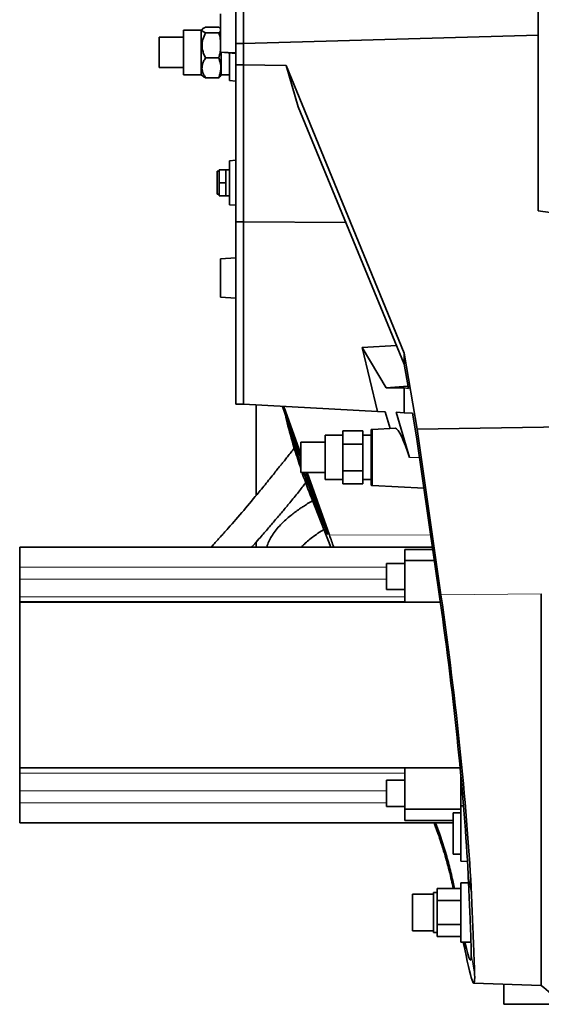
# Model space of a CAD drawing. Header units: millimetres. Extents: x 0 to 11920, y 0 to 8400.
# Tile 9 of 58: x 2372 to 2712, y 2592 to 3235. Entities that reach past the tile are written whole.
import ezdxf

# ---------------------------------------------------------------- set-up
doc = ezdxf.new("R2010")
doc.units = ezdxf.units.MM
doc.header["$LTSCALE"] = 20

msp = doc.modelspace()

# ---------------------------------------------------------------- linework, layer by layer
at = {"color": 7, "linetype": 'Continuous', "lineweight": 35}
for p, q in [((2512.71, 3219.09), (2512.71, 3267.91)), ((2517.71, 3219.09), (2517.71, 3267.91)), ((2710.21, 3261.4), (2710.21, 3109.89)), ((2502.71, 3238.61), (2502.71, 3226.11)), ((2490.21, 3227.81), (2478.71, 3227.81)), ((2478.71, 3198.81), (2478.71, 3227.81)), ((2491.06, 3228.67), (2490.21, 3227.81)), ((2490.21, 3217.79), (2490.21, 3227.81)), ((2501.64, 3229.79), (2493.03, 3229.79)), ((2501.64, 3226.18), (2493.03, 3226.18)), ((2502.71, 3226.11), (2502.71, 3213.61)), ((2478.71, 3223.19), (2462.71, 3223.19)), ((2462.71, 3203.92), (2462.71, 3223.19)), ((2710.21, 3224.62), (2517.71, 3219.09)), ((2490.21, 3198.81), (2490.21, 3217.79)), ((2502.71, 3213.61), (2512.71, 3213)), ((2502.71, 3213.61), (2512.71, 3212.74)), ((2503.21, 3198.72), (2503.21, 3213.57)), ((2508.71, 3213.09), (2508.71, 3194.96)), ((2517.71, 3219.09), (2512.71, 3219.09)), ((2512.71, 3205.2), (2512.71, 3219.09)), ((2517.71, 3205.2), (2517.71, 3219.09)), ((2501.64, 3209.7), (2493.03, 3209.7)), ((2462.71, 3203.44), (2462.71, 3203.92)), ((2462.71, 3203.44), (2478.71, 3203.44)), ((2517.71, 3205.2), (2512.71, 3205.2)), ((2512.71, 3102.78), (2512.71, 3205.2)), ((2545.57, 3204.72), (2517.71, 3205.2)), ((2517.71, 3102.78), (2517.71, 3205.2)), ((2622.71, 3017.16), (2545.57, 3204.72)), ((2553.48, 3177.83), (2545.57, 3204.72)), ((2478.71, 3198.81), (2490.21, 3198.81)), ((2490.21, 3198.81), (2491.06, 3197.96)), ((2501.64, 3196.84), (2493.03, 3196.84)), ((2502.78, 3197.97), (2503.21, 3198.72)), ((2503.21, 3198.81), (2508.71, 3198.81)), ((2508.71, 3194.96), (2512.71, 3194.68)), ((2622.71, 3009.91), (2553.48, 3177.83)), ((2512.71, 3142.94), (2508.71, 3142.66)), ((2508.71, 3142.66), (2508.71, 3113.96)), ((2501.91, 3128.31), (2501.91, 3136.81)), ((2501.91, 3136.81), (2506.21, 3136.81)), ((2508.71, 3136.81), (2506.21, 3136.81)), ((2506.21, 3136.81), (2506.21, 3132.56)), ((2501.91, 3135.76), (2500.71, 3135.76)), ((2500.71, 3120.86), (2500.71, 3135.76)), ((2506.21, 3132.56), (2506.21, 3128.31)), ((2506.21, 3128.31), (2501.91, 3128.31)), ((2501.91, 3119.81), (2501.91, 3128.31)), ((2506.21, 3128.31), (2506.21, 3124.06)), ((2506.21, 3124.06), (2506.21, 3119.81)), ((2500.71, 3120.86), (2501.91, 3120.86)), ((2501.91, 3119.81), (2506.21, 3119.81)), ((2506.21, 3119.81), (2508.71, 3119.81)), ((2508.71, 3113.96), (2512.71, 3113.68)), ((2710.21, 3109.89), (2752.71, 3104.16)), ((2517.71, 3102.78), (2512.71, 3102.78)), ((2512.71, 2983.68), (2512.71, 3102.78)), ((2517.71, 3102.78), (2584.63, 3102.28)), ((2517.71, 2983.68), (2517.71, 3102.78)), ((2512.71, 3079.23), (2502.71, 3078.61)), ((2502.71, 3078.61), (2502.71, 3066.11)), ((2502.71, 3066.11), (2502.71, 3053.61)), ((2502.71, 3053.61), (2512.71, 3053)), ((2617.71, 3022.03), (2595.29, 3020.74)), ((2605.3, 2979.09), (2595.29, 3020.74)), ((2610.86, 2994.38), (2595.29, 3020.74)), ((2622.71, 3009.91), (2622.71, 3017.16)), ((2631.06, 2967.51), (2622.71, 3017.16)), ((2625.42, 2994.02), (2622.71, 3009.91)), ((2625.15, 2995.62), (2610.86, 2994.38)), ((2622.71, 2994.36), (2610.86, 2994.38)), ((2622.71, 2978.17), (2622.71, 2994.36)), ((2625.42, 2994.02), (2622.71, 2994.36)), ((2517.71, 2983.68), (2512.71, 2983.68)), ((2517.71, 2983.68), (2605.3, 2979.09)), ((2526.06, 2924.16), (2526.06, 2983.24)), ((2543.16, 2982.34), (2555.21, 2948.3)), ((2555.21, 2951.07), (2544.14, 2982.29)), ((2605.3, 2979.09), (2610.35, 2978.82)), ((2610.35, 2978.82), (2613.51, 2967.87)), ((2626.08, 2949.01), (2617.42, 2978.45)), ((2617.42, 2978.45), (2622.71, 2978.17)), ((2622.71, 2978.17), (2628.17, 2977.89)), ((2630.81, 2962.42), (2628.17, 2977.89)), ((2631.06, 2967.51), (2746.71, 2969.23)), ((2582.71, 2963.51), (2571.21, 2963.51)), ((2571.21, 2934.51), (2571.21, 2963.51)), ((2595.71, 2966.33), (2582.71, 2966.33)), ((2582.71, 2966.33), (2582.71, 2957.67)), ((2595.71, 2966.33), (2595.71, 2957.67)), ((2601.21, 2963.51), (2595.71, 2963.51)), ((2601.21, 2967.17), (2601.21, 2930.86)), ((2616.94, 2968.05), (2601.95, 2967.26)), ((2646.19, 2855.24), (2630.81, 2962.42)), ((2646.67, 2859.33), (2631.06, 2967.51)), ((2571.21, 2958.89), (2555.21, 2958.89)), ((2555.21, 2939.14), (2555.21, 2958.89)), ((2582.71, 2957.67), (2582.71, 2940.35)), ((2595.71, 2957.67), (2582.71, 2957.67)), ((2595.71, 2957.67), (2595.71, 2940.35)), ((2555.21, 2939.14), (2571.21, 2939.14)), ((2557.08, 2939.14), (2561.87, 2926.32)), ((2558.45, 2939.14), (2572.74, 2898.74)), ((2573.9, 2898.34), (2559.44, 2939.14)), ((2595.71, 2940.35), (2582.71, 2940.35)), ((2582.71, 2940.35), (2582.71, 2931.69)), ((2595.71, 2940.35), (2595.71, 2931.69)), ((2571.21, 2934.51), (2582.71, 2934.51)), ((2595.71, 2931.69), (2582.71, 2931.69)), ((2595.71, 2934.51), (2601.21, 2934.51)), ((2601.95, 2930.77), (2635.61, 2929)), ((2572.74, 2898.74), (2561.87, 2926.32)), ((2574.71, 2890.5), (2562.1, 2922.71)), ((2526.06, 2890.51), (2526.06, 2893.76)), ((2371.71, 2890.51), (2641.13, 2890.51)), ((2371.71, 2877.35), (2371.71, 2890.51)), ((2641.36, 2888.91), (2623.21, 2888.91)), ((2623.21, 2881.64), (2623.21, 2888.91)), ((2623.21, 2879.72), (2611.21, 2879.72)), ((2611.21, 2862.72), (2611.21, 2879.72)), ((2623.21, 2854.51), (2623.21, 2881.64)), ((2642.4, 2881.64), (2623.21, 2881.64)), ((2371.71, 2869.67), (2371.71, 2877.35)), ((2371.71, 2858.11), (2371.71, 2869.67)), ((2611.21, 2862.72), (2623.21, 2862.72)), ((2712.19, 2604.43), (2712.19, 2860.03)), ((2371.71, 2854.68), (2371.71, 2858.11)), ((2371.71, 2854.68), (2623.21, 2854.68)), ((2371.71, 2854.51), (2371.71, 2854.68)), ((2371.71, 2746.51), (2371.71, 2854.51)), ((2371.71, 2854.51), (2646.29, 2854.51)), ((2371.71, 2746.51), (2659.19, 2746.51)), ((2371.71, 2746.34), (2371.71, 2746.51)), ((2623.21, 2746.34), (2371.71, 2746.34)), ((2371.71, 2742.91), (2371.71, 2746.34)), ((2623.21, 2719.39), (2623.21, 2746.51)), ((2371.71, 2731.36), (2371.71, 2742.91)), ((2623.21, 2738.3), (2611.21, 2738.3)), ((2611.21, 2721.3), (2611.21, 2738.3)), ((2659.71, 2721.51), (2659.71, 2741.03)), ((2371.71, 2723.68), (2371.71, 2731.36)), ((2371.71, 2710.51), (2371.71, 2723.68)), ((2611.21, 2721.3), (2623.21, 2721.3)), ((2659.71, 2719.39), (2623.21, 2719.39)), ((2623.21, 2712.12), (2623.21, 2719.39)), ((2659.71, 2703.51), (2659.71, 2721.51)), ((2661.41, 2721.6), (2659.95, 2721.53)), ((2623.21, 2712.12), (2654.71, 2712.12)), ((2659.71, 2717.01), (2654.71, 2717.01)), ((2654.71, 2690.01), (2654.71, 2717.01)), ((2654.71, 2710.51), (2371.71, 2710.51)), ((2659.71, 2685.52), (2659.71, 2703.51)), ((2654.71, 2690.01), (2659.71, 2690.01)), ((2659.95, 2685.5), (2663.97, 2685.29)), ((2644.21, 2659.87), (2644.21, 2667.73)), ((2659.71, 2667.73), (2644.21, 2667.73)), ((2664.67, 2671.3), (2659.71, 2671.3)), ((2659.71, 2632.73), (2659.71, 2671.3)), ((2641.71, 2664.01), (2628.21, 2664.01)), ((2628.21, 2664.01), (2628.21, 2652.01)), ((2644.21, 2665.01), (2641.71, 2665.01)), ((2641.71, 2639.01), (2641.71, 2665.01)), ((2659.71, 2659.87), (2644.21, 2659.87)), ((2644.21, 2644.16), (2644.21, 2659.87)), ((2628.21, 2652.01), (2628.21, 2640.01)), ((2659.71, 2644.16), (2644.21, 2644.16)), ((2644.21, 2636.3), (2644.21, 2644.16)), ((2628.21, 2640.01), (2641.71, 2640.01)), ((2641.71, 2639.01), (2644.21, 2639.01)), ((2659.71, 2636.3), (2644.21, 2636.3)), ((2659.71, 2632.73), (2666.27, 2632.73)), ((2668.1, 2605.97), (2712.19, 2604.43)), ((2687.71, 2592.1), (2687.71, 2605.28)), ((2687.71, 2592.1), (2730, 2592.1))]:
    msp.add_line(p, q, dxfattribs=at)
at = {"color": 8, "linetype": 'Continuous', "lineweight": 18}
for p, q in [((2601.95, 2967.26), (2601.95, 2930.77)), ((2632.73, 2949.01), (2626.08, 2949.01)), ((2561.87, 2926.32), (2562.1, 2922.71)), ((2573.9, 2898.34), (2639.97, 2898.56)), ((2371.71, 2877.35), (2611.21, 2877.35)), ((2371.71, 2869.67), (2611.21, 2869.67)), ((2646.67, 2859.33), (2712.19, 2860.03)), ((2371.71, 2858.11), (2623.21, 2858.11)), ((2623.21, 2742.91), (2371.71, 2742.91)), ((2611.21, 2731.36), (2371.71, 2731.36)), ((2611.21, 2723.68), (2371.71, 2723.68)), ((2659.95, 2721.53), (2659.95, 2703.51)), ((2659.95, 2703.51), (2659.95, 2685.5)), ((2666.58, 2663.59), (2664.4, 2676.99)), ((2668.66, 2611.78), (2666.46, 2625.31))]:
    msp.add_line(p, q, dxfattribs=at)
at = {"color": 7, "linetype": 'Continuous', "lineweight": 35}
for centre, radius, start, end in [((2602.21, 2962.27), 5, 93, 101.53696), ((2602.21, 2935.76), 5, 258.46304, 267), ((2660.21, 2716.53), 5, 93, 95.73917), ((2660.21, 2690.49), 5, 264.26083, 267), ((3004.76, 2946.34), 450, 229.44661, 231.54278)]:
    msp.add_arc(centre, radius, start, end, dxfattribs=at)
for centre, major_axis, ratio, start_param, end_param in [((2622.6, 2948.72), (-5.81, 19.3), 0.169595, 4.676693, 6.241741), ((2598.24, 2901.31), (-124.27, 349.5), 0.06451, 1.556349, 1.57875), ((2639.59, 2801.27), (-21.74, 180.55), 0.074743, 3.944224, 5.006959), ((2639.85, 2799.7), (-23.31, 193.55), 0.074743, 3.923467, 5.016535), ((2639.87, 2799.53), (-28.26, 193.56), 0.029261, 2.605213, 3.383048), ((2639.58, 2801.43), (-26.36, 180.56), 0.029261, 2.77294, 3.359438)]:
    msp.add_ellipse(centre, major_axis=major_axis, ratio=ratio, start_param=start_param, end_param=end_param, dxfattribs=at)
for points, knots in [([(2493.03, 3226.18), (2492.35, 3224.73), (2491.35, 3222.62), (2490.76, 3219.62), (2490.65, 3217.32), (2490.98, 3214.89), (2491.76, 3212.29), (2492.59, 3210.6), (2493.03, 3209.7)], [0, 0, 0, 0, 0.275163, 0.401245, 0.529938, 0.676333, 0.82655, 1, 1, 1, 1]), ([(2493.03, 3229.79), (2492.56, 3229.58), (2491.68, 3229.18), (2490.87, 3228.56), (2490.61, 3227.96), (2490.91, 3227.37), (2491.69, 3226.78), (2492.56, 3226.39), (2493.03, 3226.18)], [0, 0, 0, 0, 0.185978, 0.345993, 0.510683, 0.660235, 0.814022, 1, 1, 1, 1]), ([(2502.78, 3228.65), (2502.66, 3228.82), (2502.4, 3229.2), (2501.91, 3229.58), (2501.64, 3229.79)], [0, 0, 0, 0, 0.429763, 1, 1, 1, 1]), ([(2501.64, 3226.18), (2501.92, 3226.39), (2502.43, 3226.77), (2502.62, 3227.16), (2502.71, 3227.33)], [0, 0, 0, 0, 0.566034, 1, 1, 1, 1]), ([(2502.71, 3221.13), (2502.69, 3221.4), (2502.57, 3223.12), (2502.06, 3224.78), (2501.64, 3226.18)], [0, 0, 0, 0, 0.158296, 1, 1, 1, 1]), ([(2501.64, 3209.7), (2502.06, 3211.09), (2502.56, 3212.75), (2502.69, 3214.46), (2502.71, 3214.74)], [0, 0, 0, 0, 0.837371, 1, 1, 1, 1]), ([(2493.03, 3209.7), (2492.55, 3208.95), (2491.67, 3207.53), (2490.88, 3205.31), (2490.61, 3203.17), (2490.92, 3201.09), (2491.7, 3198.97), (2492.55, 3197.59), (2493.03, 3196.84)], [0, 0, 0, 0, 0.185992, 0.348484, 0.510678, 0.662224, 0.814008, 1, 1, 1, 1]), ([(2501.64, 3196.84), (2501.91, 3197.6), (2502.56, 3199.4), (2503.05, 3202.34), (2502.93, 3205.12), (2502.4, 3207.58), (2501.91, 3208.94), (2501.64, 3209.7)], [0, 0, 0, 0, 0.1812399, 0.4289296, 0.6764462, 0.8187601, 1, 1, 1, 1]), ([(2493.03, 3196.84), (2492.54, 3197.05), (2491.71, 3197.42), (2491.26, 3197.81), (2491.07, 3197.98)], [0, 0, 0, 0, 0.578088, 1, 1, 1, 1]), ([(2502.78, 3197.98), (2502.66, 3197.81), (2502.4, 3197.43), (2501.91, 3197.05), (2501.64, 3196.84)], [0, 0, 0, 0, 0.4297629, 1, 1, 1, 1]), ([(2555.21, 2941.86), (2553.88, 2945.85), (2550.82, 2955.07), (2547.49, 2966.75), (2545.67, 2974.46), (2545.11, 2976.83)], [0, 0, 0, 0, 0.345329, 0.798921, 1, 1, 1, 1]), ([(2547.12, 2971.15), (2547.36, 2970.22), (2548.8, 2964.55), (2551.46, 2955.69), (2554.12, 2947.83), (2555.21, 2944.63)], [0, 0, 0, 0, 0.103732, 0.634814, 1, 1, 1, 1]), ([(2550.97, 2955.06), (2550.28, 2954.2), (2548.77, 2952.28), (2546.6, 2949.55), (2544.61, 2947.06), (2543.01, 2945.05), (2541.48, 2943.14), (2539.59, 2940.78), (2537.11, 2937.69), (2534.18, 2934.06), (2531.09, 2930.24), (2525.66, 2923.61), (2517.92, 2914.35), (2510.24, 2905.55), (2505.17, 2899.87), (2502.92, 2897.36), (2501.05, 2895.3), (2499.19, 2893.26), (2497.73, 2891.65), (2496.84, 2890.68), (2496.68, 2890.51)], [0, 0, 0, 0, 0.037327, 0.08238, 0.118684, 0.146286, 0.170352, 0.202042, 0.24965, 0.306043, 0.363177, 0.420346, 0.605756, 0.792102, 0.845734, 0.887625, 0.917992, 0.949998, 0.991169, 1, 1, 1, 1]), ([(2562.1, 2922.71), (2560.11, 2927.84), (2557.99, 2933.28), (2556.2, 2938.82), (2556.09, 2939.14)], [0, 0, 0, 0, 0.9423788, 1, 1, 1, 1]), ([(2523.17, 2890.51), (2523.52, 2890.91), (2525.1, 2892.67), (2528.54, 2896.54), (2533.39, 2902.09), (2538.71, 2908.28), (2543.75, 2914.28), (2548.01, 2919.44), (2551.5, 2923.76), (2554.2, 2927.14), (2556.5, 2930.07), (2557.87, 2931.84), (2558.46, 2932.6)], [0, 0, 0, 0, 0.029973, 0.13325, 0.289535, 0.439436, 0.582028, 0.717248, 0.80136, 0.88089, 0.948943, 1, 1, 1, 1]), ([(2562.86, 2920.77), (2562.61, 2920.63), (2561.26, 2919.85), (2559.05, 2918.48), (2556.46, 2916.81), (2554.49, 2915.47), (2552.87, 2914.33), (2550.94, 2912.92), (2548.37, 2910.93), (2545.19, 2908.22), (2542, 2905.13), (2539.08, 2901.8), (2536.61, 2898.41), (2534.71, 2895.03), (2533.52, 2892.4), (2533.11, 2890.89), (2533.01, 2890.51)], [0, 0, 0, 0, 0.018346, 0.099713, 0.16505, 0.215265, 0.252746, 0.294479, 0.372433, 0.467413, 0.575212, 0.680438, 0.781784, 0.880245, 0.970617, 1, 1, 1, 1]), ([(2555.67, 2890.51), (2555.74, 2890.59), (2556.43, 2891.42), (2558.23, 2893.15), (2561.09, 2895.63), (2564.54, 2898.23), (2567.6, 2900.32), (2569.63, 2901.56), (2570.23, 2901.93)], [0, 0, 0, 0, 0.0197177, 0.2131929, 0.4323107, 0.6517533, 0.8965131, 1, 1, 1, 1]), ([(2642.15, 2710.51), (2642.79, 2708.83), (2644.28, 2704.92), (2646.37, 2698.84), (2648.48, 2692.29), (2650.39, 2685.8), (2652.1, 2679.4), (2653.57, 2673.33), (2654.37, 2669.52), (2654.74, 2667.73)], [0, 0, 0, 0, 0.1108794, 0.2585336, 0.4075543, 0.5565749, 0.7099641, 0.8633538, 1, 1, 1, 1]), ([(2643.15, 2710.51), (2644.02, 2708.22), (2646.32, 2702.12), (2649.36, 2692.52), (2652.33, 2681.84), (2654.29, 2673.56), (2655.15, 2669.06), (2655.4, 2667.73)], [0, 0, 0, 0, 0.147673, 0.392083, 0.641948, 0.893711, 1, 1, 1, 1]), ([(2666.46, 2625.31), (2666.45, 2626.08), (2666.42, 2627.63), (2666.34, 2630.61), (2666.23, 2634.08), (2666.06, 2638.75), (2665.82, 2644.94), (2665.49, 2653.05), (2665.08, 2662.32), (2664.71, 2670.5), (2664.47, 2675.59), (2664.4, 2676.99)], [0, 0, 0, 0, 0.092537, 0.185075, 0.278741, 0.372407, 0.513487, 0.654567, 0.799759, 0.94495, 1, 1, 1, 1]), ([(2666.58, 2663.59), (2666.69, 2661.12), (2666.91, 2656.17), (2667.26, 2648.09), (2667.62, 2639.53), (2667.93, 2631.89), (2668.17, 2625.92), (2668.34, 2621.3), (2668.48, 2617.45), (2668.59, 2614.25), (2668.64, 2612.61), (2668.66, 2611.78)], [0, 0, 0, 0, 0.100081, 0.2004616, 0.3527965, 0.5051314, 0.6096259, 0.7142056, 0.8187001, 0.909239, 1, 1, 1, 1])]:
    msp.add_open_spline(points, degree=3, knots=knots, dxfattribs=at)

doc.saveas('drawing.dxf')
